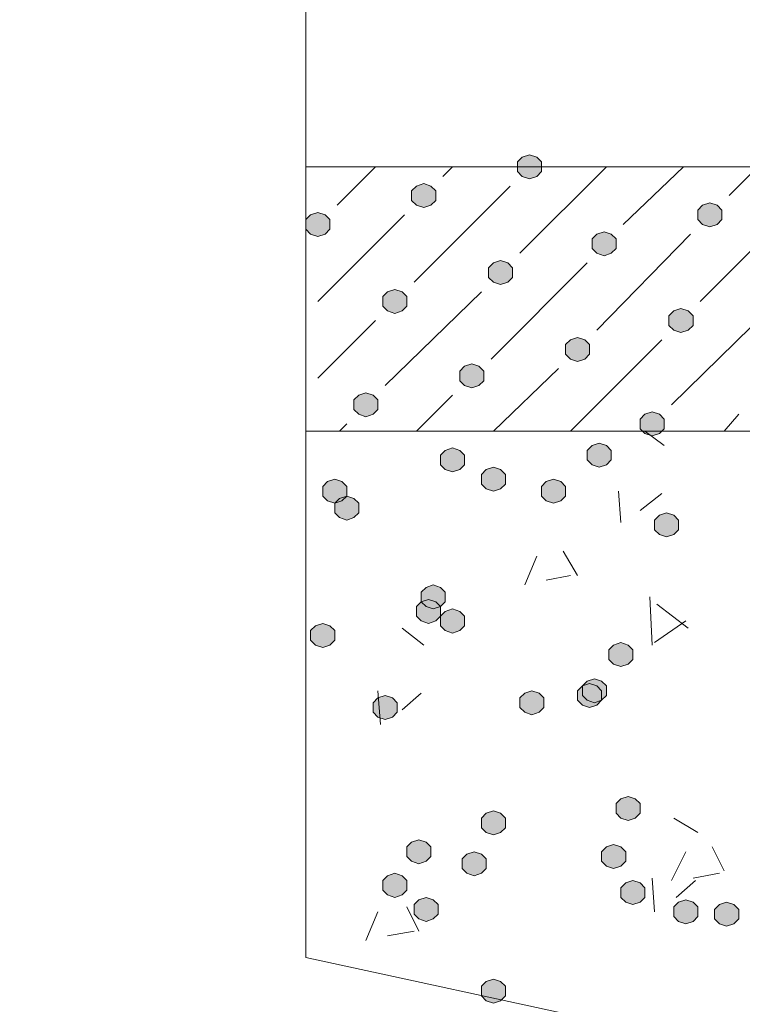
# Model space of a CAD drawing. Header units: millimetres. Extents: x 1527433 to 14789979, y -245576 to 11310.
# Tile 32 of 135: x 1946543 to 1947179, y -63582 to -62715. Entities that reach past the tile are written whole.
import ezdxf

# ---------------------------------------------------------------- set-up
doc = ezdxf.new("R2010")
doc.units = ezdxf.units.MM

msp = doc.modelspace()

# ---------------------------------------------------------------- hatches: boundary and pattern name
h = msp.add_hatch(color=7)
h.dxf.hatch_style = 2
h.paths.add_polyline_path([(1946991.75, -62834.129), (1946985.4, -62836.245), (1946981.167, -62840.479), (1946981.167, -62848.945), (1946985.4, -62853.179), (1946991.75, -62855.295), (1946998.1, -62853.179), (1947002.333, -62848.945), (1947002.333, -62840.479), (1946998.1, -62836.245)])
h = msp.add_hatch(color=7)
h.dxf.hatch_style = 2
h.paths.add_polyline_path([(1946898.617, -62859.529), (1946892.267, -62861.645), (1946888.033, -62865.879), (1946888.033, -62874.345), (1946892.267, -62878.579), (1946898.617, -62880.695), (1946904.967, -62878.579), (1946909.2, -62874.345), (1946909.2, -62865.879), (1946904.967, -62861.645)])
h = msp.add_hatch(color=7)
h.dxf.hatch_style = 2
h.paths.add_polyline_path([(1947150.5, -62876.462), (1947144.15, -62878.579), (1947139.917, -62882.812), (1947139.917, -62891.279), (1947144.15, -62895.512), (1947150.5, -62897.629), (1947156.85, -62895.512), (1947161.083, -62891.279), (1947161.083, -62882.812), (1947156.85, -62878.579)])
h = msp.add_hatch(color=7)
h.dxf.hatch_style = 2
h.paths.add_polyline_path([(1946805.483, -62884.929), (1946799.133, -62887.045), (1946794.9, -62891.279), (1946794.9, -62899.745), (1946799.133, -62903.979), (1946805.483, -62906.095), (1946811.833, -62903.979), (1946816.067, -62899.745), (1946816.067, -62891.279), (1946811.833, -62887.045)])
h = msp.add_hatch(color=7)
h.dxf.hatch_style = 2
h.paths.add_polyline_path([(1947057.367, -62901.862), (1947051.017, -62903.979), (1947046.783, -62908.212), (1947046.783, -62916.679), (1947051.017, -62920.912), (1947057.367, -62923.029), (1947063.717, -62920.912), (1947067.95, -62916.679), (1947067.95, -62908.212), (1947063.717, -62903.979)])
h = msp.add_hatch(color=7)
h.dxf.hatch_style = 2
h.paths.add_polyline_path([(1946966.35, -62927.262), (1946960, -62929.379), (1946955.767, -62933.612), (1946955.767, -62942.079), (1946960, -62946.312), (1946966.35, -62948.429), (1946972.7, -62946.312), (1946976.933, -62942.079), (1946976.933, -62933.612), (1946972.7, -62929.379)])
h = msp.add_hatch(color=7)
h.dxf.hatch_style = 2
h.paths.add_polyline_path([(1946873.217, -62952.662), (1946866.867, -62954.779), (1946862.633, -62959.012), (1946862.633, -62967.479), (1946866.867, -62971.712), (1946873.217, -62973.829), (1946879.567, -62971.712), (1946883.8, -62967.479), (1946883.8, -62959.012), (1946879.567, -62954.779)])
h = msp.add_hatch(color=7)
h.dxf.hatch_style = 2
h.paths.add_polyline_path([(1947125.1, -62969.595), (1947118.75, -62971.712), (1947114.517, -62975.945), (1947114.517, -62984.412), (1947118.75, -62988.645), (1947125.1, -62990.762), (1947131.45, -62988.645), (1947135.683, -62984.412), (1947135.683, -62975.945), (1947131.45, -62971.712)])
h = msp.add_hatch(color=7)
h.dxf.hatch_style = 2
h.paths.add_polyline_path([(1947034.083, -62994.995), (1947027.733, -62997.112), (1947023.5, -63001.345), (1947023.5, -63009.812), (1947027.733, -63014.045), (1947034.083, -63016.162), (1947040.433, -63014.045), (1947044.667, -63009.812), (1947044.667, -63001.345), (1947040.433, -62997.112)])
h = msp.add_hatch(color=7)
h.dxf.hatch_style = 2
h.paths.add_polyline_path([(1946940.95, -63018.279), (1946934.6, -63020.395), (1946930.367, -63024.629), (1946930.367, -63033.095), (1946934.6, -63037.329), (1946940.95, -63039.445), (1946947.3, -63037.329), (1946951.533, -63033.095), (1946951.533, -63024.629), (1946947.3, -63020.395)])
h = msp.add_hatch(color=7)
h.dxf.hatch_style = 2
h.paths.add_polyline_path([(1946847.817, -63043.679), (1946841.467, -63045.795), (1946837.233, -63050.029), (1946837.233, -63058.495), (1946841.467, -63062.729), (1946847.817, -63064.845), (1946854.167, -63062.729), (1946858.4, -63058.495), (1946858.4, -63050.029), (1946854.167, -63045.795)])
h = msp.add_hatch(color=7)
h.dxf.hatch_style = 2
h.paths.add_polyline_path([(1947099.7, -63060.612), (1947093.35, -63062.729), (1947089.117, -63066.962), (1947089.117, -63075.429), (1947093.35, -63079.662), (1947099.7, -63081.779), (1947106.05, -63079.662), (1947110.283, -63075.429), (1947110.283, -63066.962), (1947106.05, -63062.729)])
h = msp.add_hatch(color=7)
h.dxf.hatch_style = 2
h.paths.add_polyline_path([(1947053.133, -63088.129), (1947046.783, -63090.245), (1947042.55, -63094.479), (1947042.55, -63102.945), (1947046.783, -63107.179), (1947053.133, -63109.295), (1947059.483, -63107.179), (1947063.717, -63102.945), (1947063.717, -63094.479), (1947059.483, -63090.245)])
h = msp.add_hatch(color=7)
h.dxf.hatch_style = 2
h.paths.add_polyline_path([(1946924.017, -63092.362), (1946917.667, -63094.479), (1946913.433, -63098.712), (1946913.433, -63107.179), (1946917.667, -63111.412), (1946924.017, -63113.529), (1946930.367, -63111.412), (1946934.6, -63107.179), (1946934.6, -63098.712), (1946930.367, -63094.479)])
h = msp.add_hatch(color=7)
h.dxf.hatch_style = 2
h.paths.add_polyline_path([(1946960, -63109.295), (1946953.65, -63111.412), (1946949.417, -63115.645), (1946949.417, -63124.112), (1946953.65, -63128.345), (1946960, -63130.462), (1946966.35, -63128.345), (1946970.583, -63124.112), (1946970.583, -63115.645), (1946966.35, -63111.412)])
h = msp.add_hatch(color=7)
h.dxf.hatch_style = 2
h.paths.add_polyline_path([(1946820.3, -63119.879), (1946813.95, -63121.995), (1946809.717, -63126.229), (1946809.717, -63134.695), (1946813.95, -63138.929), (1946820.3, -63141.045), (1946826.65, -63138.929), (1946830.883, -63134.695), (1946830.883, -63126.229), (1946826.65, -63121.995)])
h = msp.add_hatch(color=7)
h.dxf.hatch_style = 2
h.paths.add_polyline_path([(1947012.917, -63119.879), (1947006.567, -63121.995), (1947002.333, -63126.229), (1947002.333, -63134.695), (1947006.567, -63138.929), (1947012.917, -63141.045), (1947019.267, -63138.929), (1947023.5, -63134.695), (1947023.5, -63126.229), (1947019.267, -63121.995)])
h = msp.add_hatch(color=7)
h.dxf.hatch_style = 2
h.paths.add_polyline_path([(1946830.883, -63134.695), (1946824.533, -63136.812), (1946820.3, -63141.045), (1946820.3, -63149.512), (1946824.533, -63153.745), (1946830.883, -63155.862), (1946837.233, -63153.745), (1946841.467, -63149.512), (1946841.467, -63141.045), (1946837.233, -63136.812)])
h = msp.add_hatch(color=7)
h.dxf.hatch_style = 2
h.paths.add_polyline_path([(1947112.4, -63149.512), (1947106.05, -63151.629), (1947101.817, -63155.862), (1947101.817, -63164.329), (1947106.05, -63168.562), (1947112.4, -63170.679), (1947118.75, -63168.562), (1947122.983, -63164.329), (1947122.983, -63155.862), (1947118.75, -63151.629)])
h = msp.add_hatch(color=7)
h.dxf.hatch_style = 2
h.paths.add_polyline_path([(1946907.083, -63213.012), (1946900.733, -63215.129), (1946896.5, -63219.362), (1946896.5, -63227.829), (1946900.733, -63232.062), (1946907.083, -63234.179), (1946913.433, -63232.062), (1946917.667, -63227.829), (1946917.667, -63219.362), (1946913.433, -63215.129)])
h = msp.add_hatch(color=7)
h.dxf.hatch_style = 2
h.paths.add_polyline_path([(1946902.85, -63225.712), (1946896.5, -63227.829), (1946892.267, -63232.062), (1946892.267, -63240.529), (1946896.5, -63244.762), (1946902.85, -63246.879), (1946909.2, -63244.762), (1946913.433, -63240.529), (1946913.433, -63232.062), (1946909.2, -63227.829)])
h = msp.add_hatch(color=7)
h.dxf.hatch_style = 2
h.paths.add_polyline_path([(1946924.017, -63234.179), (1946917.667, -63236.295), (1946913.433, -63240.529), (1946913.433, -63248.995), (1946917.667, -63253.229), (1946924.017, -63255.345), (1946930.367, -63253.229), (1946934.6, -63248.995), (1946934.6, -63240.529), (1946930.367, -63236.295)])
h = msp.add_hatch(color=7)
h.dxf.hatch_style = 2
h.paths.add_polyline_path([(1946809.717, -63246.879), (1946803.367, -63248.995), (1946799.133, -63253.229), (1946799.133, -63261.695), (1946803.367, -63265.929), (1946809.717, -63268.045), (1946816.067, -63265.929), (1946820.3, -63261.695), (1946820.3, -63253.229), (1946816.067, -63248.995)])
h = msp.add_hatch(color=7)
h.dxf.hatch_style = 2
h.paths.add_polyline_path([(1947072.183, -63263.812), (1947065.833, -63265.929), (1947061.6, -63270.162), (1947061.6, -63278.629), (1947065.833, -63282.862), (1947072.183, -63284.979), (1947078.533, -63282.862), (1947082.767, -63278.629), (1947082.767, -63270.162), (1947078.533, -63265.929)])
h = msp.add_hatch(color=7)
h.dxf.hatch_style = 2
h.paths.add_polyline_path([(1947048.9, -63295.562), (1947042.55, -63297.679), (1947038.317, -63301.912), (1947038.317, -63310.379), (1947042.55, -63314.612), (1947048.9, -63316.729), (1947055.25, -63314.612), (1947059.483, -63310.379), (1947059.483, -63301.912), (1947055.25, -63297.679)])
h = msp.add_hatch(color=7)
h.dxf.hatch_style = 2
h.paths.add_polyline_path([(1946993.867, -63306.145), (1946987.517, -63308.262), (1946983.283, -63312.495), (1946983.283, -63320.962), (1946987.517, -63325.195), (1946993.867, -63327.312), (1947000.217, -63325.195), (1947004.45, -63320.962), (1947004.45, -63312.495), (1947000.217, -63308.262)])
h = msp.add_hatch(color=7)
h.dxf.hatch_style = 2
h.paths.add_polyline_path([(1947044.667, -63299.795), (1947038.317, -63301.912), (1947034.083, -63306.145), (1947034.083, -63314.612), (1947038.317, -63318.845), (1947044.667, -63320.962), (1947051.017, -63318.845), (1947055.25, -63314.612), (1947055.25, -63306.145), (1947051.017, -63301.912)])
h = msp.add_hatch(color=7)
h.dxf.hatch_style = 2
h.paths.add_polyline_path([(1946864.75, -63310.379), (1946858.4, -63312.495), (1946854.167, -63316.729), (1946854.167, -63325.195), (1946858.4, -63329.429), (1946864.75, -63331.545), (1946871.1, -63329.429), (1946875.333, -63325.195), (1946875.333, -63316.729), (1946871.1, -63312.495)])
h = msp.add_hatch(color=7)
h.dxf.hatch_style = 2
h.paths.add_polyline_path([(1947078.533, -63399.279), (1947072.183, -63401.395), (1947067.95, -63405.629), (1947067.95, -63414.095), (1947072.183, -63418.329), (1947078.533, -63420.445), (1947084.883, -63418.329), (1947089.117, -63414.095), (1947089.117, -63405.629), (1947084.883, -63401.395)])
h = msp.add_hatch(color=7)
h.dxf.hatch_style = 2
h.paths.add_polyline_path([(1946960, -63411.979), (1946953.65, -63414.095), (1946949.417, -63418.329), (1946949.417, -63426.795), (1946953.65, -63431.029), (1946960, -63433.145), (1946966.35, -63431.029), (1946970.583, -63426.795), (1946970.583, -63418.329), (1946966.35, -63414.095)])
h = msp.add_hatch(color=7)
h.dxf.hatch_style = 2
h.paths.add_polyline_path([(1946894.383, -63437.379), (1946888.033, -63439.495), (1946883.8, -63443.729), (1946883.8, -63452.195), (1946888.033, -63456.429), (1946894.383, -63458.545), (1946900.733, -63456.429), (1946904.967, -63452.195), (1946904.967, -63443.729), (1946900.733, -63439.495)])
h = msp.add_hatch(color=7)
h.dxf.hatch_style = 2
h.paths.add_polyline_path([(1947065.833, -63441.612), (1947059.483, -63443.729), (1947055.25, -63447.962), (1947055.25, -63456.429), (1947059.483, -63460.662), (1947065.833, -63462.779), (1947072.183, -63460.662), (1947076.417, -63456.429), (1947076.417, -63447.962), (1947072.183, -63443.729)])
h = msp.add_hatch(color=7)
h.dxf.hatch_style = 2
h.paths.add_polyline_path([(1946943.067, -63447.962), (1946936.717, -63450.079), (1946932.483, -63454.312), (1946932.483, -63462.779), (1946936.717, -63467.012), (1946943.067, -63469.129), (1946949.417, -63467.012), (1946953.65, -63462.779), (1946953.65, -63454.312), (1946949.417, -63450.079)])
h = msp.add_hatch(color=7)
h.dxf.hatch_style = 2
h.paths.add_polyline_path([(1946873.217, -63467.012), (1946866.867, -63469.129), (1946862.633, -63473.362), (1946862.633, -63481.829), (1946866.867, -63486.062), (1946873.217, -63488.179), (1946879.567, -63486.062), (1946883.8, -63481.829), (1946883.8, -63473.362), (1946879.567, -63469.129)])
h = msp.add_hatch(color=7)
h.dxf.hatch_style = 2
h.paths.add_polyline_path([(1947082.767, -63473.362), (1947076.417, -63475.479), (1947072.183, -63479.712), (1947072.183, -63488.179), (1947076.417, -63492.412), (1947082.767, -63494.529), (1947089.117, -63492.412), (1947093.35, -63488.179), (1947093.35, -63479.712), (1947089.117, -63475.479)])
h = msp.add_hatch(color=7)
h.dxf.hatch_style = 2
h.paths.add_polyline_path([(1946900.733, -63488.179), (1946894.383, -63490.295), (1946890.15, -63494.529), (1946890.15, -63502.995), (1946894.383, -63507.229), (1946900.733, -63509.345), (1946907.083, -63507.229), (1946911.317, -63502.995), (1946911.317, -63494.529), (1946907.083, -63490.295)])
h = msp.add_hatch(color=7)
h.dxf.hatch_style = 2
h.paths.add_polyline_path([(1947129.333, -63490.295), (1947122.983, -63492.412), (1947118.75, -63496.645), (1947118.75, -63505.112), (1947122.983, -63509.345), (1947129.333, -63511.462), (1947135.683, -63509.345), (1947139.917, -63505.112), (1947139.917, -63496.645), (1947135.683, -63492.412)])
h = msp.add_hatch(color=7)
h.dxf.hatch_style = 2
h.paths.add_polyline_path([(1947165.317, -63492.412), (1947158.967, -63494.529), (1947154.733, -63498.762), (1947154.733, -63507.229), (1947158.967, -63511.462), (1947165.317, -63513.579), (1947171.667, -63511.462), (1947175.9, -63507.229), (1947175.9, -63498.762), (1947171.667, -63494.529)])
h = msp.add_hatch(color=7)
h.dxf.hatch_style = 2
h.paths.add_polyline_path([(1946960, -63560.145), (1946953.65, -63562.262), (1946949.417, -63566.495), (1946949.417, -63574.962), (1946953.65, -63579.195), (1946960, -63581.312), (1946966.35, -63579.195), (1946970.583, -63574.962), (1946970.583, -63566.495), (1946966.35, -63562.262)])

# ---------------------------------------------------------------- linework, layer by layer
at = {"color": 7, "lineweight": 0}
for points in [[(1946794.9, -62620.345), (1946794.9, -63541.095), (1947057.367, -63598.245), (1946543.017, -63731.595), (1946805.483, -63795.095), (1946805.483, -64701.029)], [(1950702.267, -62844.712), (1946794.9, -62844.712)], [(1946822.417, -62878.579), (1946856.283, -62844.712)], [(1946915.55, -62853.179), (1946924.017, -62844.712)], [(1946983.283, -62920.912), (1947059.483, -62844.712)], [(1947074.3, -62895.512), (1947127.217, -62844.712)], [(1947167.433, -62870.112), (1947192.833, -62844.712)], [(1946890.15, -62946.312), (1946974.817, -62861.645)], [(1947142.033, -62963.245), (1947226.7, -62878.579)], [(1946805.483, -62963.245), (1946881.683, -62887.045)], [(1947051.017, -62988.645), (1947133.567, -62903.979)], [(1946957.883, -63014.045), (1947042.55, -62929.379)], [(1946864.75, -63037.329), (1946949.417, -62954.779)], [(1947116.633, -63054.262), (1947201.3, -62971.712)], [(1946805.483, -63030.979), (1946856.283, -62980.179)], [(1947027.733, -63077.545), (1947108.167, -62997.112)], [(1946960, -63077.545), (1947017.15, -63022.512)], [(1946892.267, -63077.545), (1946924.017, -63045.795)], [(1947163.2, -63077.545), (1947175.9, -63062.729)], [(1946824.533, -63077.545), (1946830.883, -63071.195)], [(1950702.267, -63077.545), (1946794.9, -63077.545)], [(1947110.283, -63090.245), (1947093.35, -63077.545)], [(1947072.183, -63157.979), (1947070.067, -63130.462)], [(1947089.117, -63147.395), (1947108.167, -63132.579)], [(1947034.083, -63204.545), (1947021.383, -63183.379)], [(1946987.517, -63213.012), (1946998.1, -63187.612)], [(1947006.567, -63208.779), (1947027.733, -63204.545)], [(1947099.7, -63265.929), (1947097.583, -63223.595)], [(1947131.45, -63251.112), (1947103.933, -63229.945)], [(1947101.817, -63263.812), (1947129.333, -63244.762)], [(1946898.617, -63265.929), (1946879.567, -63251.112)], [(1946860.517, -63335.779), (1946858.4, -63306.145)], [(1946879.567, -63323.079), (1946896.5, -63308.262)], [(1947139.917, -63431.029), (1947118.75, -63418.329)], [(1947163.2, -63464.895), (1947152.617, -63443.729)], [(1947116.633, -63473.362), (1947129.333, -63447.962)], [(1947101.817, -63500.879), (1947099.7, -63471.245)], [(1947135.683, -63471.245), (1947158.967, -63467.012)], [(1947120.867, -63488.179), (1947137.8, -63473.362)], [(1946894.383, -63517.812), (1946883.8, -63496.645)], [(1946847.817, -63526.279), (1946858.4, -63500.879)], [(1946866.867, -63522.045), (1946890.15, -63517.812)]]:
    msp.add_lwpolyline(points, dxfattribs=at)
for points in [[(1946991.75, -62834.129), (1946985.4, -62836.245), (1946981.167, -62840.479), (1946981.167, -62848.945), (1946985.4, -62853.179), (1946991.75, -62855.295), (1946998.1, -62853.179), (1947002.333, -62848.945), (1947002.333, -62840.479), (1946998.1, -62836.245)], [(1946898.617, -62859.529), (1946892.267, -62861.645), (1946888.033, -62865.879), (1946888.033, -62874.345), (1946892.267, -62878.579), (1946898.617, -62880.695), (1946904.967, -62878.579), (1946909.2, -62874.345), (1946909.2, -62865.879), (1946904.967, -62861.645)], [(1947150.5, -62876.462), (1947144.15, -62878.579), (1947139.917, -62882.812), (1947139.917, -62891.279), (1947144.15, -62895.512), (1947150.5, -62897.629), (1947156.85, -62895.512), (1947161.083, -62891.279), (1947161.083, -62882.812), (1947156.85, -62878.579)], [(1946805.483, -62884.929), (1946799.133, -62887.045), (1946794.9, -62891.279), (1946794.9, -62899.745), (1946799.133, -62903.979), (1946805.483, -62906.095), (1946811.833, -62903.979), (1946816.067, -62899.745), (1946816.067, -62891.279), (1946811.833, -62887.045)], [(1947057.367, -62901.862), (1947051.017, -62903.979), (1947046.783, -62908.212), (1947046.783, -62916.679), (1947051.017, -62920.912), (1947057.367, -62923.029), (1947063.717, -62920.912), (1947067.95, -62916.679), (1947067.95, -62908.212), (1947063.717, -62903.979)], [(1946966.35, -62927.262), (1946960, -62929.379), (1946955.767, -62933.612), (1946955.767, -62942.079), (1946960, -62946.312), (1946966.35, -62948.429), (1946972.7, -62946.312), (1946976.933, -62942.079), (1946976.933, -62933.612), (1946972.7, -62929.379)], [(1946873.217, -62952.662), (1946866.867, -62954.779), (1946862.633, -62959.012), (1946862.633, -62967.479), (1946866.867, -62971.712), (1946873.217, -62973.829), (1946879.567, -62971.712), (1946883.8, -62967.479), (1946883.8, -62959.012), (1946879.567, -62954.779)], [(1947125.1, -62969.595), (1947118.75, -62971.712), (1947114.517, -62975.945), (1947114.517, -62984.412), (1947118.75, -62988.645), (1947125.1, -62990.762), (1947131.45, -62988.645), (1947135.683, -62984.412), (1947135.683, -62975.945), (1947131.45, -62971.712)], [(1947034.083, -62994.995), (1947027.733, -62997.112), (1947023.5, -63001.345), (1947023.5, -63009.812), (1947027.733, -63014.045), (1947034.083, -63016.162), (1947040.433, -63014.045), (1947044.667, -63009.812), (1947044.667, -63001.345), (1947040.433, -62997.112)], [(1946940.95, -63018.279), (1946934.6, -63020.395), (1946930.367, -63024.629), (1946930.367, -63033.095), (1946934.6, -63037.329), (1946940.95, -63039.445), (1946947.3, -63037.329), (1946951.533, -63033.095), (1946951.533, -63024.629), (1946947.3, -63020.395)], [(1946847.817, -63043.679), (1946841.467, -63045.795), (1946837.233, -63050.029), (1946837.233, -63058.495), (1946841.467, -63062.729), (1946847.817, -63064.845), (1946854.167, -63062.729), (1946858.4, -63058.495), (1946858.4, -63050.029), (1946854.167, -63045.795)], [(1947099.7, -63060.612), (1947093.35, -63062.729), (1947089.117, -63066.962), (1947089.117, -63075.429), (1947093.35, -63079.662), (1947099.7, -63081.779), (1947106.05, -63079.662), (1947110.283, -63075.429), (1947110.283, -63066.962), (1947106.05, -63062.729)], [(1947053.133, -63088.129), (1947046.783, -63090.245), (1947042.55, -63094.479), (1947042.55, -63102.945), (1947046.783, -63107.179), (1947053.133, -63109.295), (1947059.483, -63107.179), (1947063.717, -63102.945), (1947063.717, -63094.479), (1947059.483, -63090.245)], [(1946924.017, -63092.362), (1946917.667, -63094.479), (1946913.433, -63098.712), (1946913.433, -63107.179), (1946917.667, -63111.412), (1946924.017, -63113.529), (1946930.367, -63111.412), (1946934.6, -63107.179), (1946934.6, -63098.712), (1946930.367, -63094.479)], [(1946960, -63109.295), (1946953.65, -63111.412), (1946949.417, -63115.645), (1946949.417, -63124.112), (1946953.65, -63128.345), (1946960, -63130.462), (1946966.35, -63128.345), (1946970.583, -63124.112), (1946970.583, -63115.645), (1946966.35, -63111.412)], [(1946820.3, -63119.879), (1946813.95, -63121.995), (1946809.717, -63126.229), (1946809.717, -63134.695), (1946813.95, -63138.929), (1946820.3, -63141.045), (1946826.65, -63138.929), (1946830.883, -63134.695), (1946830.883, -63126.229), (1946826.65, -63121.995)], [(1947012.917, -63119.879), (1947006.567, -63121.995), (1947002.333, -63126.229), (1947002.333, -63134.695), (1947006.567, -63138.929), (1947012.917, -63141.045), (1947019.267, -63138.929), (1947023.5, -63134.695), (1947023.5, -63126.229), (1947019.267, -63121.995)], [(1946830.883, -63134.695), (1946824.533, -63136.812), (1946820.3, -63141.045), (1946820.3, -63149.512), (1946824.533, -63153.745), (1946830.883, -63155.862), (1946837.233, -63153.745), (1946841.467, -63149.512), (1946841.467, -63141.045), (1946837.233, -63136.812)], [(1947112.4, -63149.512), (1947106.05, -63151.629), (1947101.817, -63155.862), (1947101.817, -63164.329), (1947106.05, -63168.562), (1947112.4, -63170.679), (1947118.75, -63168.562), (1947122.983, -63164.329), (1947122.983, -63155.862), (1947118.75, -63151.629)], [(1946907.083, -63213.012), (1946900.733, -63215.129), (1946896.5, -63219.362), (1946896.5, -63227.829), (1946900.733, -63232.062), (1946907.083, -63234.179), (1946913.433, -63232.062), (1946917.667, -63227.829), (1946917.667, -63219.362), (1946913.433, -63215.129)], [(1946902.85, -63225.712), (1946896.5, -63227.829), (1946892.267, -63232.062), (1946892.267, -63240.529), (1946896.5, -63244.762), (1946902.85, -63246.879), (1946909.2, -63244.762), (1946913.433, -63240.529), (1946913.433, -63232.062), (1946909.2, -63227.829)], [(1946924.017, -63234.179), (1946917.667, -63236.295), (1946913.433, -63240.529), (1946913.433, -63248.995), (1946917.667, -63253.229), (1946924.017, -63255.345), (1946930.367, -63253.229), (1946934.6, -63248.995), (1946934.6, -63240.529), (1946930.367, -63236.295)], [(1946809.717, -63246.879), (1946803.367, -63248.995), (1946799.133, -63253.229), (1946799.133, -63261.695), (1946803.367, -63265.929), (1946809.717, -63268.045), (1946816.067, -63265.929), (1946820.3, -63261.695), (1946820.3, -63253.229), (1946816.067, -63248.995)], [(1947072.183, -63263.812), (1947065.833, -63265.929), (1947061.6, -63270.162), (1947061.6, -63278.629), (1947065.833, -63282.862), (1947072.183, -63284.979), (1947078.533, -63282.862), (1947082.767, -63278.629), (1947082.767, -63270.162), (1947078.533, -63265.929)], [(1947048.9, -63295.562), (1947042.55, -63297.679), (1947038.317, -63301.912), (1947038.317, -63310.379), (1947042.55, -63314.612), (1947048.9, -63316.729), (1947055.25, -63314.612), (1947059.483, -63310.379), (1947059.483, -63301.912), (1947055.25, -63297.679)], [(1946993.867, -63306.145), (1946987.517, -63308.262), (1946983.283, -63312.495), (1946983.283, -63320.962), (1946987.517, -63325.195), (1946993.867, -63327.312), (1947000.217, -63325.195), (1947004.45, -63320.962), (1947004.45, -63312.495), (1947000.217, -63308.262)], [(1947044.667, -63299.795), (1947038.317, -63301.912), (1947034.083, -63306.145), (1947034.083, -63314.612), (1947038.317, -63318.845), (1947044.667, -63320.962), (1947051.017, -63318.845), (1947055.25, -63314.612), (1947055.25, -63306.145), (1947051.017, -63301.912)], [(1946864.75, -63310.379), (1946858.4, -63312.495), (1946854.167, -63316.729), (1946854.167, -63325.195), (1946858.4, -63329.429), (1946864.75, -63331.545), (1946871.1, -63329.429), (1946875.333, -63325.195), (1946875.333, -63316.729), (1946871.1, -63312.495)], [(1947078.533, -63399.279), (1947072.183, -63401.395), (1947067.95, -63405.629), (1947067.95, -63414.095), (1947072.183, -63418.329), (1947078.533, -63420.445), (1947084.883, -63418.329), (1947089.117, -63414.095), (1947089.117, -63405.629), (1947084.883, -63401.395)], [(1946960, -63411.979), (1946953.65, -63414.095), (1946949.417, -63418.329), (1946949.417, -63426.795), (1946953.65, -63431.029), (1946960, -63433.145), (1946966.35, -63431.029), (1946970.583, -63426.795), (1946970.583, -63418.329), (1946966.35, -63414.095)], [(1946894.383, -63437.379), (1946888.033, -63439.495), (1946883.8, -63443.729), (1946883.8, -63452.195), (1946888.033, -63456.429), (1946894.383, -63458.545), (1946900.733, -63456.429), (1946904.967, -63452.195), (1946904.967, -63443.729), (1946900.733, -63439.495)], [(1947065.833, -63441.612), (1947059.483, -63443.729), (1947055.25, -63447.962), (1947055.25, -63456.429), (1947059.483, -63460.662), (1947065.833, -63462.779), (1947072.183, -63460.662), (1947076.417, -63456.429), (1947076.417, -63447.962), (1947072.183, -63443.729)], [(1946943.067, -63447.962), (1946936.717, -63450.079), (1946932.483, -63454.312), (1946932.483, -63462.779), (1946936.717, -63467.012), (1946943.067, -63469.129), (1946949.417, -63467.012), (1946953.65, -63462.779), (1946953.65, -63454.312), (1946949.417, -63450.079)], [(1946873.217, -63467.012), (1946866.867, -63469.129), (1946862.633, -63473.362), (1946862.633, -63481.829), (1946866.867, -63486.062), (1946873.217, -63488.179), (1946879.567, -63486.062), (1946883.8, -63481.829), (1946883.8, -63473.362), (1946879.567, -63469.129)], [(1947082.767, -63473.362), (1947076.417, -63475.479), (1947072.183, -63479.712), (1947072.183, -63488.179), (1947076.417, -63492.412), (1947082.767, -63494.529), (1947089.117, -63492.412), (1947093.35, -63488.179), (1947093.35, -63479.712), (1947089.117, -63475.479)], [(1946900.733, -63488.179), (1946894.383, -63490.295), (1946890.15, -63494.529), (1946890.15, -63502.995), (1946894.383, -63507.229), (1946900.733, -63509.345), (1946907.083, -63507.229), (1946911.317, -63502.995), (1946911.317, -63494.529), (1946907.083, -63490.295)], [(1947129.333, -63490.295), (1947122.983, -63492.412), (1947118.75, -63496.645), (1947118.75, -63505.112), (1947122.983, -63509.345), (1947129.333, -63511.462), (1947135.683, -63509.345), (1947139.917, -63505.112), (1947139.917, -63496.645), (1947135.683, -63492.412)], [(1947165.317, -63492.412), (1947158.967, -63494.529), (1947154.733, -63498.762), (1947154.733, -63507.229), (1947158.967, -63511.462), (1947165.317, -63513.579), (1947171.667, -63511.462), (1947175.9, -63507.229), (1947175.9, -63498.762), (1947171.667, -63494.529)], [(1946960, -63560.145), (1946953.65, -63562.262), (1946949.417, -63566.495), (1946949.417, -63574.962), (1946953.65, -63579.195), (1946960, -63581.312), (1946966.35, -63579.195), (1946970.583, -63574.962), (1946970.583, -63566.495), (1946966.35, -63562.262)]]:
    msp.add_lwpolyline(points, close=True, dxfattribs=at)

doc.saveas('drawing.dxf')
